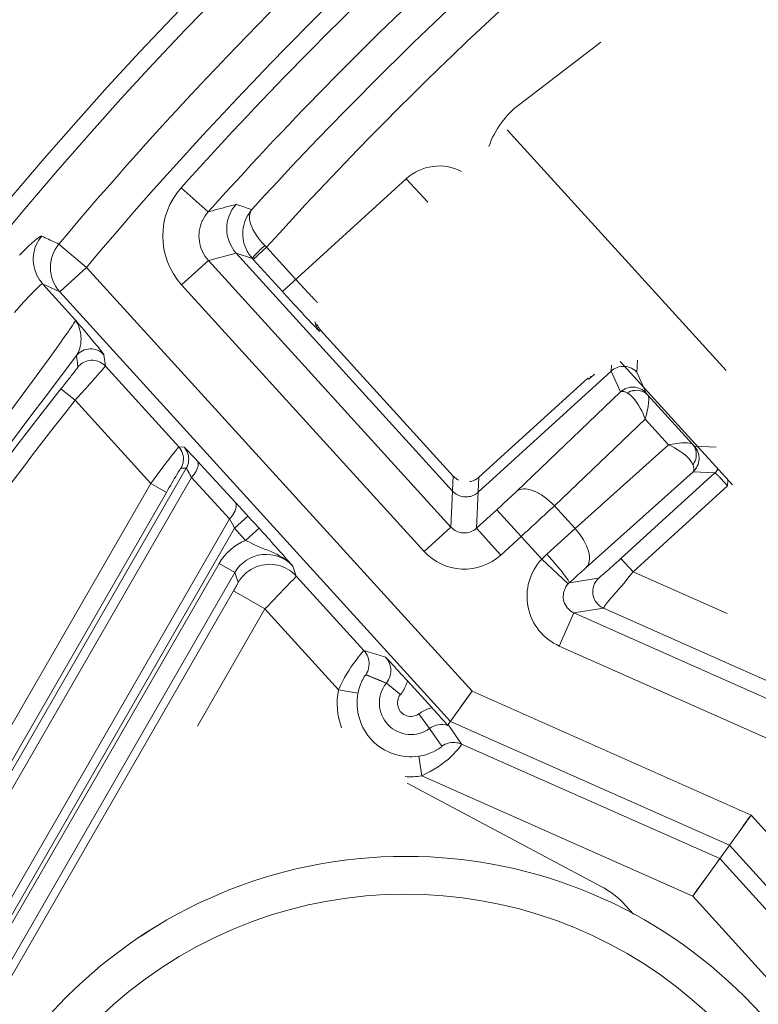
# Model space of a CAD drawing. Header units: inches. Extents: x 0 to 210, y -297 to 0.
# Tile 27 of 76: x 83.26 to 87.34, y -193.72 to -188.28. Entities that reach past the tile are written whole.
import ezdxf

# ---------------------------------------------------------------- set-up
doc = ezdxf.new("R2010")
doc.units = ezdxf.units.IN
doc.header["$MEASUREMENT"] = 0
doc.layers.add('Lag 4', color=7, linetype='Continuous')

msp = doc.modelspace()

# ---------------------------------------------------------------- linework, layer by layer
at = {"layer": 'Lag 4', "color": 7, "lineweight": 9, "true_color": 0xffffff}
for points in [[(86.4744, -188.4063), (86.0246, -188.7491)], [(85.9577, -188.8889), (87.1678, -190.2184)], [(84.3053, -189.3424), (84.1564, -189.209)], [(84.7151, -189.7824), (85.3998, -189.1593)], [(85.3998, -189.1593), (85.5179, -189.2891)], [(84.3053, -189.3424), (84.3128, -189.3404), (84.3282, -189.3363), (84.3436, -189.3321), (84.359, -189.328), (84.3744, -189.3239), (84.3898, -189.3198), (84.4052, -189.3156), (84.4206, -189.3114), (84.4285, -189.3093), (84.4439, -189.3051), (84.4593, -189.3009)], [(84.4594, -189.3008), (84.4681, -189.3037), (84.4768, -189.3066), (84.4855, -189.3095), (84.4942, -189.3124), (84.5029, -189.3154), (84.5116, -189.3183), (84.5203, -189.3212), (84.529, -189.3241), (84.5377, -189.327), (84.5464, -189.3299)], [(84.3053, -189.3424), (84.2963, -189.3532), (84.288, -189.3648), (84.2804, -189.3772), (84.2737, -189.3902), (84.2724, -189.3929), (84.2668, -189.4065), (84.2622, -189.4204), (84.2585, -189.4345), (84.256, -189.4487), (84.2545, -189.4628), (84.254, -189.4767), (84.2545, -189.4907), (84.2562, -189.5048), (84.2588, -189.5189), (84.2625, -189.533), (84.2672, -189.5469), (84.273, -189.5604), (84.2743, -189.5632), (84.2811, -189.5761), (84.2887, -189.5884), (84.2971, -189.5999), (84.3061, -189.6106)], [(84.5464, -189.3299), (84.5373, -189.341), (84.529, -189.3527), (84.5224, -189.3635), (84.5157, -189.3764), (84.51, -189.3896), (84.5052, -189.4032), (84.5014, -189.4172), (84.4987, -189.4314), (84.4969, -189.4456), (84.4962, -189.4601), (84.4965, -189.4747), (84.4978, -189.4892), (84.4982, -189.4916), (84.5007, -189.506), (84.5043, -189.5201), (84.5089, -189.5339), (84.5144, -189.5473), (84.5209, -189.5604), (84.5234, -189.5648), (84.5312, -189.5772), (84.5398, -189.589), (84.5491, -189.6)], [(84.5465, -189.3298), (84.5425, -189.3355), (84.5392, -189.342), (84.5365, -189.3495), (84.5346, -189.3578), (84.5338, -189.3642), (84.5334, -189.3735), (84.5341, -189.3832), (84.5358, -189.3936), (84.5387, -189.4048), (84.541, -189.412), (84.5462, -189.4256), (84.5526, -189.4395), (84.5602, -189.4538), (84.5694, -189.4686), (84.5698, -189.4693), (84.5807, -189.485), (84.5926, -189.5003), (84.6055, -189.5151), (84.6178, -189.528)], [(83.2633, -189.5808), (83.3113, -189.5331), (83.3142, -189.5302), (83.3474, -189.5001), (83.3559, -189.493), (83.3717, -189.4817), (83.3797, -189.4775), (83.3804, -189.4772), (83.3851, -189.4764)], [(83.3851, -189.4764), (83.3763, -189.4877), (83.3682, -189.4997), (83.3616, -189.5113), (83.3553, -189.5244), (83.3499, -189.5378), (83.3455, -189.5516), (83.3447, -189.5548), (83.3416, -189.5688), (83.3395, -189.583), (83.3384, -189.5972), (83.3384, -189.6113), (83.3395, -189.6254), (83.3415, -189.6395), (83.3447, -189.6537), (83.3489, -189.6678), (83.3541, -189.6817), (83.3543, -189.6822), (83.3588, -189.6923), (83.3657, -189.7053), (83.3732, -189.7175), (83.3815, -189.7289), (83.3903, -189.7394)], [(83.3851, -189.4764), (83.3946, -189.4807), (83.4041, -189.4851), (83.4135, -189.4895), (83.423, -189.4939), (83.4325, -189.4983), (83.4419, -189.5027), (83.4514, -189.5071), (83.4609, -189.5115), (83.4704, -189.5159), (83.4799, -189.5203)], [(83.6328, -189.6489), (83.4799, -189.5203)], [(84.5491, -189.6), (84.549, -189.599), (84.5498, -189.5976), (84.5531, -189.5928), (84.5582, -189.5867), (84.5591, -189.5857), (84.5608, -189.5838), (84.5676, -189.5765), (84.5715, -189.5724), (84.5786, -189.5653), (84.584, -189.5599), (84.5912, -189.553), (84.5959, -189.5484), (84.6032, -189.5416), (84.6105, -189.5347), (84.6178, -189.528)], [(84.6178, -189.528), (84.6188, -189.529), (84.6198, -189.53), (84.6208, -189.5309), (84.6218, -189.5319), (84.6228, -189.5329), (84.6238, -189.5339), (84.6248, -189.5349), (84.6258, -189.5359), (84.6268, -189.5369), (84.6277, -189.5378)], [(84.4594, -189.5699), (84.306, -189.6105)], [(84.4594, -189.5699), (85.6552, -190.8841)], [(84.5491, -189.6), (84.4594, -189.5699)], [(84.5538, -189.6051), (84.6277, -189.5378)], [(84.6277, -189.5378), (84.789, -189.7151)], [(84.1582, -189.745), (84.306, -189.6105)], [(85.6458, -191.0829), (84.306, -189.6105)], [(84.5538, -189.6051), (84.5533, -189.6046), (84.5528, -189.6041), (84.5524, -189.6036), (84.5519, -189.6031), (84.5514, -189.6025), (84.5509, -189.602), (84.5505, -189.6015), (84.55, -189.601), (84.5495, -189.6005), (84.5491, -189.6)], [(84.5538, -189.6051), (84.7151, -189.7824)], [(83.4849, -189.7835), (83.6328, -189.6489)], [(83.6328, -189.6489), (85.7632, -191.9901)], [(83.2341, -189.8979), (83.2851, -189.8416), (83.3265, -189.7974), (83.358, -189.7655), (83.3699, -189.7542), (83.3792, -189.7461), (83.3858, -189.7411), (83.3865, -189.7407), (83.3898, -189.7394)], [(83.3903, -189.7394), (83.3903, -189.7394), (83.3902, -189.7394), (83.3902, -189.7394), (83.3901, -189.7394), (83.3901, -189.7394), (83.39, -189.7394), (83.39, -189.7394), (83.39, -189.7394), (83.3899, -189.7394), (83.3898, -189.7394), (83.3898, -189.7394)], [(83.3903, -189.7394), (83.5706, -189.9384)], [(83.4849, -189.7835), (83.3903, -189.7394)], [(85.498, -191.2174), (84.1582, -189.7449)], [(84.8239, -189.7533), (84.8286, -189.7583), (84.8347, -189.7649), (84.8407, -189.7715), (84.8422, -189.773), (84.8483, -189.7796), (84.8544, -189.7862), (84.8605, -189.7927), (84.8667, -189.7993), (84.8728, -189.8058), (84.879, -189.8124), (84.8851, -189.8189)], [(83.4849, -189.7835), (85.6436, -192.1559)], [(84.8851, -189.8189), (84.8871, -189.821), (84.8895, -189.8235), (84.8919, -189.826), (84.8922, -189.8263), (84.8946, -189.8288), (84.8969, -189.8313), (84.8993, -189.8337), (84.9017, -189.8362), (84.9041, -189.8386), (84.9065, -189.8411), (84.9089, -189.8435)], [(84.8254, -189.9027), (84.8263, -189.9036), (84.8272, -189.9045), (84.828, -189.9055), (84.8289, -189.9064), (84.8298, -189.9074), (84.8306, -189.9083), (84.8315, -189.9092), (84.8324, -189.9102), (84.8333, -189.9111), (84.8341, -189.912)], [(83.5716, -189.94), (83.5714, -189.9424), (83.5702, -189.9454), (83.5697, -189.9465), (83.5632, -189.9578), (83.5549, -189.9706), (83.5525, -189.9741), (83.551, -189.9764), (83.5378, -189.9955), (83.5325, -190.003), (83.5192, -190.0221), (83.5102, -190.0348), (83.4969, -190.0537), (83.4952, -190.0561), (83.4817, -190.075), (83.4682, -190.0939), (83.4547, -190.1128), (83.4411, -190.1316)], [(83.5735, -189.9419), (83.5734, -189.9418), (83.5731, -189.9415), (83.5729, -189.9412), (83.5726, -189.9408), (83.5723, -189.9405), (83.5721, -189.9402), (83.5718, -189.9398), (83.5715, -189.9395), (83.5712, -189.9391), (83.5709, -189.9388), (83.5706, -189.9384)], [(83.5775, -190.1361), (83.5831, -190.1273), (83.5881, -190.1175), (83.5924, -190.1066), (83.5961, -190.0948), (83.5984, -190.0854), (83.6007, -190.0718), (83.602, -190.0578), (83.6024, -190.0434), (83.6018, -190.0299), (83.6014, -190.0242), (83.5995, -190.0094), (83.5967, -189.9955), (83.5931, -189.9826), (83.5888, -189.9705), (83.5838, -189.9594), (83.5781, -189.9493), (83.5718, -189.9401)], [(83.7292, -190.1317), (83.7286, -190.1301), (83.7278, -190.129), (83.7242, -190.1238), (83.7189, -190.1168), (83.712, -190.108), (83.7102, -190.1058), (83.6948, -190.0867), (83.6895, -190.0803), (83.6739, -190.0614), (83.6664, -190.0524), (83.6506, -190.0336), (83.6417, -190.0229), (83.6259, -190.004), (83.621, -189.9982), (83.6051, -189.9795), (83.5893, -189.9607), (83.5735, -189.9419)], [(84.8765, -189.9574), (84.879, -189.96), (84.8817, -189.9629), (84.8844, -189.9657), (84.8846, -189.9659), (84.8873, -189.9688), (84.89, -189.9717), (84.8928, -189.9745), (84.8955, -189.9773), (84.8982, -189.9802), (84.901, -189.983), (84.9037, -189.9858)], [(84.9022, -189.9728), (84.9013, -189.9707), (84.9005, -189.9685), (84.8997, -189.9663), (84.899, -189.9641), (84.8983, -189.9619), (84.8977, -189.9597), (84.8971, -189.9574), (84.8965, -189.9552), (84.896, -189.9529), (84.8956, -189.9506)], [(84.9201, -190.0015), (84.9192, -190.0005), (84.917, -189.9979), (84.9149, -189.9952), (84.9137, -189.9936), (84.9118, -189.9908), (84.9099, -189.9879), (84.9082, -189.985), (84.9065, -189.982), (84.905, -189.979), (84.9035, -189.9759), (84.9022, -189.9728)], [(84.9037, -189.9858), (84.9042, -189.9864), (84.9058, -189.988), (84.9074, -189.9896), (84.909, -189.9912), (84.9106, -189.9928), (84.9108, -189.993), (84.9124, -189.9947), (84.914, -189.9964), (84.9156, -189.9978), (84.917, -189.9989), (84.9188, -190.0007), (84.9195, -190.0014), (84.9201, -190.0015)], [(84.9201, -190.0015), (84.9263, -189.9959)], [(84.9263, -189.9959), (85.6591, -190.8012)], [(83.4411, -190.1316), (83.3338, -190.2782), (83.2773, -190.3547), (83.2309, -190.4175), (83.0621, -190.6472), (83.0028, -190.7287), (82.8452, -190.9481), (82.6948, -191.1613), (82.551, -191.3693), (82.4092, -191.5786), (82.2657, -191.7948), (82.1201, -192.0184), (82.0597, -192.1124), (81.9104, -192.3478), (81.8628, -192.4234), (81.8166, -192.4971), (81.7135, -192.6603)], [(83.7292, -190.1317), (83.7371, -190.1946)], [(83.5775, -190.1361), (83.3981, -190.3723), (83.3309, -190.4613), (83.1645, -190.684), (83.0715, -190.8104), (82.9138, -191.0278), (82.7614, -191.2424), (82.614, -191.4543), (82.4687, -191.6676), (82.3223, -191.8871), (82.1746, -192.1132), (82.0927, -192.2405), (81.9423, -192.4778), (81.888, -192.5645), (81.8857, -192.5681), (81.7367, -192.8069)], [(83.5853, -190.1992), (83.5845, -190.1929), (83.5837, -190.1866), (83.583, -190.1803), (83.5822, -190.174), (83.5814, -190.1677), (83.5806, -190.1614), (83.5798, -190.1551), (83.579, -190.1488), (83.5782, -190.1425), (83.5774, -190.1362)], [(83.7371, -190.1946), (83.7301, -190.1877), (83.7222, -190.1813), (83.7135, -190.1757), (83.7078, -190.1726), (83.6983, -190.1685), (83.6885, -190.1653), (83.6787, -190.1632), (83.6689, -190.1621), (83.6591, -190.1621), (83.649, -190.1631), (83.6389, -190.1651), (83.629, -190.1682), (83.6207, -190.1716), (83.6115, -190.1764), (83.6031, -190.182), (83.5956, -190.1882)], [(86.5819, -190.169), (87.2017, -190.8499)], [(86.6763, -190.161), (86.6732, -190.2281)], [(83.5158, -190.2899), (83.5224, -190.2815), (83.5295, -190.2725), (83.5366, -190.2635), (83.5436, -190.2545), (83.5486, -190.2481), (83.5556, -190.2391), (83.5589, -190.2348), (83.5659, -190.2258), (83.5672, -190.224), (83.5742, -190.2149), (83.576, -190.2126), (83.5803, -190.2067), (83.5816, -190.2047), (83.584, -190.2014), (83.585, -190.2003), (83.5853, -190.1992)], [(83.6508, -190.2929), (83.6514, -190.2922), (83.6601, -190.2824), (83.6689, -190.2727), (83.6776, -190.2629), (83.6863, -190.2532), (83.6924, -190.2463), (83.7011, -190.2365), (83.705, -190.2321), (83.7137, -190.2223), (83.7151, -190.2206), (83.7237, -190.2108), (83.7256, -190.2087), (83.731, -190.2023), (83.7326, -190.2003), (83.7355, -190.1968), (83.7365, -190.1958), (83.7371, -190.1946)], [(84.1423, -190.64), (83.7371, -190.1946)], [(85.7964, -190.8907), (86.5319, -190.2214)], [(86.5319, -190.2214), (86.5334, -190.1898)], [(86.5834, -190.3362), (86.5319, -190.2214)], [(86.6732, -190.2281), (86.6662, -190.2212), (86.6583, -190.2148), (86.6496, -190.2092), (86.643, -190.2057), (86.6334, -190.2016), (86.6236, -190.1985), (86.6137, -190.1965), (86.604, -190.1955), (86.5941, -190.1956), (86.5841, -190.1966), (86.5741, -190.1988), (86.5642, -190.2019), (86.5572, -190.2048), (86.548, -190.2096), (86.5396, -190.2152), (86.532, -190.2214)], [(86.6732, -190.2281), (86.7246, -190.3428)], [(85.8003, -190.8079), (86.4018, -190.2605)], [(86.4026, -190.2613), (86.4075, -190.2667)], [(83.4917, -190.3203), (83.5701, -190.3825)], [(86.0095, -190.8848), (86.5834, -190.3362)], [(86.7246, -190.3428), (86.7176, -190.3359), (86.7097, -190.3296), (86.701, -190.324), (86.6944, -190.3204), (86.6848, -190.3164), (86.675, -190.3133), (86.6651, -190.3113), (86.6554, -190.3103), (86.6455, -190.3104), (86.6355, -190.3114), (86.6255, -190.3136), (86.6156, -190.3168), (86.6086, -190.3196), (86.5995, -190.3244), (86.591, -190.33), (86.5834, -190.3362)], [(86.6199, -190.3418), (86.6194, -190.3415), (86.6159, -190.34), (86.6125, -190.3385), (86.609, -190.3371), (86.6054, -190.336), (86.6017, -190.335), (86.5978, -190.3343), (86.5943, -190.334), (86.5904, -190.334), (86.5866, -190.3347), (86.5834, -190.3362)], [(86.6199, -190.3418), (86.6289, -190.3372), (86.6387, -190.3335), (86.6491, -190.3306), (86.6504, -190.3303), (86.6538, -190.3296), (86.6639, -190.3282), (86.6735, -190.3279), (86.6827, -190.3285), (86.6919, -190.3302), (86.7011, -190.333), (86.7038, -190.334), (86.7125, -190.338), (86.7205, -190.3427), (86.7276, -190.3482), (86.7339, -190.3542)], [(86.719, -190.4864), (86.7146, -190.4741), (86.7079, -190.4576), (86.7003, -190.4414), (86.692, -190.4256), (86.6829, -190.4102), (86.673, -190.3954), (86.666, -190.3858), (86.6561, -190.3736), (86.6462, -190.3628), (86.6445, -190.361), (86.6359, -190.3531), (86.6278, -190.3468), (86.6199, -190.3418)], [(86.7246, -190.3428), (86.7253, -190.344), (86.7262, -190.3452), (86.7272, -190.3463), (86.7272, -190.3463), (86.7282, -190.3474), (86.7292, -190.3485), (86.7301, -190.3497), (86.731, -190.3508), (86.732, -190.3519), (86.7329, -190.3531), (86.7339, -190.3542)], [(83.9878, -190.8416), (83.5701, -190.3825)], [(86.719, -190.4864), (86.7208, -190.4799), (86.7245, -190.4669), (86.7279, -190.4538), (86.731, -190.4406), (86.7337, -190.4281), (86.7361, -190.4147), (86.7379, -190.4014), (86.7386, -190.3949), (86.7393, -190.3828), (86.7391, -190.3718), (86.7387, -190.3675), (86.7377, -190.362), (86.7361, -190.3576), (86.7339, -190.3542)], [(86.9812, -190.626), (86.7339, -190.3542)], [(86.719, -190.4864), (86.2179, -190.9653)], [(86.719, -190.4864), (86.849, -190.6293)], [(86.849, -190.6293), (86.8555, -190.628), (86.8687, -190.6254), (86.8819, -190.623), (86.8952, -190.621), (86.9077, -190.6195), (86.9211, -190.6182), (86.9345, -190.6174), (86.9421, -190.6173), (86.9536, -190.6177), (86.964, -190.6189), (86.9681, -190.6197), (86.9736, -190.6213), (86.9779, -190.6234), (86.9812, -190.626)], [(84.1423, -190.64), (84.1416, -190.6405), (84.1412, -190.641), (84.139, -190.6436), (84.1386, -190.644), (84.1348, -190.6487), (84.1346, -190.649), (84.1292, -190.6557), (84.1225, -190.6643), (84.1145, -190.6746), (84.1106, -190.6797), (84.0951, -190.6998), (84.0872, -190.7102), (84.0718, -190.7304), (84.0608, -190.7448), (84.0455, -190.7651), (84.0324, -190.7824), (84.0171, -190.8027), (84.0031, -190.8213), (83.9878, -190.8416)], [(84.1423, -190.64), (84.1715, -190.6412)], [(84.155, -190.7572), (84.1595, -190.7483), (84.1632, -190.7388), (84.1634, -190.7383), (84.1661, -190.7283), (84.1677, -190.7182), (84.1683, -190.7081), (84.1679, -190.6981), (84.1665, -190.6882), (84.164, -190.6783), (84.1605, -190.6686), (84.1591, -190.6653), (84.1543, -190.6562), (84.1486, -190.6477), (84.1423, -190.64)], [(84.1715, -190.6412), (84.1778, -190.649), (84.1835, -190.6575), (84.1883, -190.6666), (84.1894, -190.6692), (84.193, -190.6789), (84.1955, -190.6887), (84.1971, -190.6986), (84.1975, -190.7085), (84.197, -190.7187), (84.1954, -190.7289), (84.1928, -190.7389), (84.1924, -190.7401), (84.1887, -190.7496), (84.1842, -190.7585)], [(84.2434, -190.7167), (84.2433, -190.7166), (84.2362, -190.7089), (84.2291, -190.7013), (84.222, -190.6937), (84.2149, -190.686), (84.2134, -190.6845), (84.2064, -190.6768), (84.1992, -190.6692), (84.192, -190.6617), (84.192, -190.6617), (84.1847, -190.6543), (84.1775, -190.6467), (84.1747, -190.6438), (84.1715, -190.6412)], [(86.849, -190.6293), (86.3328, -191.0915)], [(86.9836, -190.7399), (86.9795, -190.731), (86.9742, -190.722), (86.9678, -190.7129), (86.96, -190.7037), (86.9507, -190.6943), (86.9396, -190.6845), (86.936, -190.6815), (86.9219, -190.6708), (86.911, -190.6633), (86.8961, -190.6538), (86.8808, -190.6451), (86.8651, -190.6368), (86.849, -190.6293)], [(86.9836, -190.7399), (86.9858, -190.7366), (86.991, -190.7273), (86.9953, -190.7177), (86.9985, -190.7079), (87.0007, -190.6981), (87.0019, -190.6884), (87.002, -190.6789), (87.0011, -190.6694), (86.9991, -190.6599), (86.9985, -190.6579), (86.9954, -190.6489), (86.9914, -190.6405), (86.9866, -190.6328), (86.9812, -190.626)], [(86.9812, -190.626), (86.9814, -190.6262), (86.9824, -190.6272), (86.9834, -190.6283), (86.9844, -190.6293), (86.9854, -190.6303), (86.9855, -190.6304), (86.9865, -190.6315), (86.9875, -190.6325), (86.9885, -190.6335), (86.9895, -190.6343), (86.9905, -190.6354), (86.9908, -190.6356), (86.9914, -190.636)], [(86.9848, -190.7773), (86.9917, -190.7703), (86.998, -190.7624), (87.0037, -190.7537), (87.0072, -190.7471), (87.0113, -190.7375), (87.0143, -190.7277), (87.0164, -190.7178), (87.0173, -190.708), (87.0173, -190.6982), (87.0162, -190.6882), (87.0141, -190.6781), (87.0109, -190.6682), (87.008, -190.6613), (87.0032, -190.6521), (86.9977, -190.6436), (86.9914, -190.636)], [(86.9914, -190.636), (87.1119, -190.6417)], [(84.2127, -190.809), (84.214, -190.8076), (84.2208, -190.7998), (84.227, -190.7916), (84.2328, -190.7832), (84.2335, -190.7822), (84.2387, -190.7736), (84.243, -190.7649), (84.2463, -190.7563), (84.2475, -190.7521), (84.2491, -190.7441), (84.2497, -190.7369), (84.2493, -190.7306), (84.2481, -190.7252), (84.2461, -190.7206), (84.2434, -190.7167)], [(84.2434, -190.7167), (84.4542, -190.9448)], [(84.1842, -190.7585), (82.6934, -193.3409)], [(84.155, -190.7572), (84.1545, -190.7576), (84.1543, -190.7579), (84.1528, -190.76), (84.1506, -190.7633), (84.1477, -190.7679), (84.1399, -190.7804), (84.1379, -190.7838), (84.1298, -190.7972), (84.1257, -190.8041), (84.1177, -190.8176), (84.112, -190.8272), (84.1041, -190.8407), (84.098, -190.8509), (84.0902, -190.8645), (84.0823, -190.878), (84.0744, -190.8916)], [(84.1842, -190.7585), (84.155, -190.7572)], [(84.2127, -190.809), (84.2127, -190.8089), (84.2099, -190.8037), (84.2072, -190.7986), (84.2044, -190.7935), (84.2016, -190.7884), (84.1997, -190.7849), (84.1969, -190.7798), (84.1956, -190.7775), (84.1928, -190.7724), (84.1922, -190.7715), (84.1893, -190.7665), (84.189, -190.7659), (84.1867, -190.7621), (84.1865, -190.7617), (84.185, -190.7594), (84.1847, -190.7588), (84.1842, -190.7585)], [(86.9848, -190.7773), (86.3934, -191.3067)], [(87.1052, -190.783), (86.5855, -191.2559)], [(86.9848, -190.7773), (86.9868, -190.7745), (86.9881, -190.771), (86.9888, -190.7673), (86.989, -190.7633), (86.9889, -190.7624), (86.9886, -190.7585), (86.988, -190.7546), (86.9872, -190.7509), (86.9861, -190.7472), (86.9849, -190.7436), (86.9836, -190.7399)], [(87.1052, -190.783), (86.9848, -190.7773)], [(87.1221, -190.7624), (87.1212, -190.7638), (87.1198, -190.766), (87.1183, -190.7682), (87.1176, -190.769), (87.116, -190.7712), (87.1144, -190.7733), (87.1126, -190.7753), (87.1109, -190.7773), (87.109, -190.7793), (87.1071, -190.7811), (87.1052, -190.783)], [(87.1311, -190.8083), (87.1308, -190.808), (87.1283, -190.8054), (87.1258, -190.8027), (87.1233, -190.8001), (87.1207, -190.7975), (87.1204, -190.7972), (87.1179, -190.7946), (87.1153, -190.792), (87.1127, -190.7895), (87.1124, -190.7891), (87.1097, -190.7866), (87.1075, -190.7846), (87.1059, -190.7833), (87.1058, -190.7832), (87.1052, -190.783)], [(82.5436, -193.3435), (83.9878, -190.8416)], [(82.7356, -193.3679), (84.2127, -190.809)], [(83.9878, -190.8416), (84.0744, -190.8916)], [(84.4235, -191.0371), (84.2127, -190.809)], [(85.6458, -191.0829), (85.6591, -190.8012)], [(85.8003, -190.8079), (85.7961, -190.8115), (85.7917, -190.8148), (85.7871, -190.818), (85.7822, -190.8208), (85.7773, -190.8235), (85.7722, -190.8258), (85.7669, -190.8279), (85.7617, -190.8297), (85.7563, -190.8311), (85.7509, -190.8323)], [(85.8003, -190.8079), (85.787, -191.0895)], [(87.1745, -190.8551), (87.1715, -190.8518), (87.1672, -190.8471), (87.1629, -190.8424), (87.1616, -190.8409), (87.1573, -190.8363), (87.153, -190.8316), (87.1486, -190.8269), (87.1443, -190.8222), (87.1399, -190.8176), (87.1355, -190.8129), (87.1311, -190.8083)], [(87.1758, -190.8217), (87.1757, -190.825), (87.1756, -190.8283), (87.1755, -190.8317), (87.1754, -190.835), (87.1753, -190.8384), (87.1751, -190.8417), (87.175, -190.845), (87.1749, -190.8484), (87.1747, -190.8517), (87.1745, -190.8551)], [(82.6802, -193.3069), (84.0744, -190.8916)], [(85.6552, -190.8841), (85.6613, -190.8902), (85.6679, -190.8958), (85.675, -190.9008), (85.6826, -190.9052), (85.6905, -190.9089), (85.6905, -190.909), (85.6987, -190.912), (85.7072, -190.9143), (85.7158, -190.9158), (85.7244, -190.9166), (85.7331, -190.9167)], [(85.7331, -190.9167), (85.7399, -190.9161), (85.7468, -190.9151), (85.7536, -190.9136), (85.7604, -190.9116), (85.767, -190.9091), (85.7734, -190.9062), (85.7796, -190.9029), (85.7855, -190.8992), (85.7911, -190.8951), (85.7964, -190.8907)], [(85.8997, -190.987), (85.9065, -190.9808), (85.9175, -190.9707), (85.9286, -190.9606), (85.9329, -190.9566), (85.9439, -190.9464), (85.9549, -190.9362), (85.9659, -190.926), (85.9768, -190.9157), (85.9877, -190.9054), (85.9986, -190.8951), (86.0095, -190.8848)], [(86.2179, -190.9653), (86.2062, -190.9533), (86.1915, -190.9397), (86.1765, -190.9272), (86.1612, -190.9158), (86.1462, -190.9058), (86.1313, -190.897), (86.1296, -190.896), (86.1155, -190.889), (86.102, -190.8832), (86.0994, -190.8822), (86.0865, -190.878), (86.0741, -190.8749), (86.0687, -190.8739), (86.0584, -190.8726), (86.0488, -190.8724), (86.047, -190.8724), (86.0379, -190.8733), (86.0295, -190.8751), (86.0219, -190.8776), (86.0153, -190.8809), (86.0095, -190.8848)], [(87.1745, -190.8551), (86.6528, -191.3298)], [(84.4542, -190.9448), (84.4569, -190.9487), (84.4589, -190.9533), (84.4601, -190.9588), (84.4605, -190.965), (84.4599, -190.9722), (84.4583, -190.9802), (84.4568, -190.9851), (84.4535, -190.9938), (84.4491, -191.0025), (84.4486, -191.0033), (84.4433, -191.0119), (84.4426, -191.013), (84.4367, -191.0213), (84.4303, -191.0294), (84.4235, -191.0371)], [(84.4618, -190.953), (84.461, -190.9522), (84.4603, -190.9514), (84.4595, -190.9506), (84.4587, -190.9497), (84.458, -190.9489), (84.4572, -190.9481), (84.4565, -190.9473), (84.4557, -190.9465), (84.4549, -190.9456), (84.4542, -190.9448)], [(85.8997, -190.987), (85.787, -191.0895)], [(85.8997, -190.987), (86.1481, -191.26)], [(86.3328, -191.0915), (86.2179, -190.9653)], [(84.4235, -191.0371), (82.9912, -193.5183)], [(84.4511, -191.0894), (84.525, -191.0221)], [(84.5859, -191.089), (84.525, -191.0221)], [(82.9844, -193.6302), (84.4511, -191.0894)], [(84.5119, -191.1563), (84.4511, -191.0894)], [(84.5859, -191.089), (84.5119, -191.1563)], [(85.6458, -191.0829), (85.498, -191.2174)], [(85.6458, -191.0829), (85.6528, -191.0898), (85.6607, -191.0962), (85.6693, -191.1019), (85.6762, -191.1055), (85.6857, -191.1096), (85.6955, -191.1127), (85.7053, -191.1147), (85.715, -191.1157), (85.7248, -191.1156), (85.7348, -191.1145), (85.7448, -191.1124), (85.7546, -191.1092), (85.7618, -191.1062), (85.771, -191.1014), (85.7794, -191.0958), (85.787, -191.0895)], [(85.9215, -191.2373), (85.787, -191.0895)], [(86.3328, -191.0915), (86.1761, -191.2333)], [(86.3934, -191.3067), (86.398, -191.3016), (86.4021, -191.2956), (86.4056, -191.2886), (86.4084, -191.2807), (86.4104, -191.272), (86.4108, -191.2694), (86.4116, -191.2602), (86.4115, -191.2502), (86.411, -191.244), (86.4092, -191.2317), (86.4063, -191.2187), (86.4054, -191.2155), (86.401, -191.2015), (86.3954, -191.1871), (86.3885, -191.1722), (86.3802, -191.1567), (86.3781, -191.1531), (86.3678, -191.1367), (86.3566, -191.1206), (86.3443, -191.1048), (86.3328, -191.0915)], [(84.7735, -191.2993), (84.7704, -191.2959), (84.7587, -191.284), (84.7466, -191.2733), (84.734, -191.2633), (84.7197, -191.2535), (84.7164, -191.2513), (84.6999, -191.2413), (84.6843, -191.2328), (84.6677, -191.2245), (84.6511, -191.2172), (84.6341, -191.2107), (84.6162, -191.2042), (84.5909, -191.1943), (84.5817, -191.1903), (84.5564, -191.179), (84.5469, -191.1744), (84.5326, -191.1673), (84.5119, -191.1563)], [(86.0342, -191.1348), (85.9215, -191.2373)], [(86.2937, -191.3971), (86.1481, -191.26)], [(86.2993, -191.3917), (86.2997, -191.3903), (86.2993, -191.3884), (86.2988, -191.387), (86.2949, -191.3794), (86.2934, -191.3769), (86.2864, -191.3662), (86.2828, -191.3611), (86.2794, -191.3563), (86.2672, -191.3403), (86.26, -191.3311), (86.2473, -191.3154), (86.2374, -191.3035), (86.2244, -191.2881), (86.2162, -191.2786), (86.203, -191.2634), (86.1896, -191.2483), (86.1761, -191.2333)], [(86.4622, -191.3653), (86.4631, -191.3648), (86.4632, -191.3646), (86.4655, -191.3629), (86.4689, -191.36), (86.4734, -191.3562), (86.4854, -191.3457), (86.4886, -191.3429), (86.501, -191.332), (86.5073, -191.3264), (86.5196, -191.3154), (86.5281, -191.3078), (86.5404, -191.2967), (86.5489, -191.2891), (86.5611, -191.278), (86.5733, -191.2669), (86.5855, -191.2559)], [(86.6528, -191.3298), (86.5855, -191.2559)], [(83.0546, -193.5553), (84.3659, -191.2838)], [(84.3659, -191.2838), (84.4524, -191.3338)], [(84.6161, -191.2907), (84.602, -191.2932), (84.5879, -191.2968), (84.5792, -191.2996), (84.5656, -191.3048), (84.5524, -191.311), (84.5398, -191.3181), (84.5279, -191.3259), (84.5166, -191.3346), (84.5059, -191.3441), (84.4958, -191.3545), (84.4865, -191.3656), (84.4786, -191.3764), (84.471, -191.3886)], [(84.792, -191.354), (84.782, -191.3437), (84.7712, -191.3342), (84.7672, -191.331), (84.7554, -191.3225), (84.7431, -191.3149), (84.7303, -191.3082), (84.7172, -191.3025), (84.7038, -191.2978), (84.6898, -191.294), (84.6755, -191.2912), (84.6734, -191.2909), (84.659, -191.2893), (84.6445, -191.2887), (84.6302, -191.2892), (84.6161, -191.2907)], [(84.7735, -191.2993), (84.792, -191.354)], [(86.6528, -191.3298), (86.6408, -191.3448), (86.6245, -191.365), (86.608, -191.385), (86.5914, -191.4049), (86.5794, -191.4189), (86.5624, -191.4385), (86.5535, -191.4486), (86.5364, -191.4681), (86.5303, -191.4752), (86.5154, -191.4934), (86.5121, -191.4976), (86.5006, -191.5131), (86.4956, -191.5204), (86.492, -191.5259), (86.4898, -191.5293), (86.4897, -191.5294), (86.489, -191.5306)], [(86.6528, -191.3298), (87.172, -191.5599)], [(83.1412, -193.6053), (84.4524, -191.3338)], [(84.471, -191.3886), (84.4524, -191.3338)], [(84.7869, -191.3597), (84.7756, -191.3718), (84.7589, -191.3894), (84.7421, -191.4069), (84.7252, -191.4244), (84.7198, -191.43), (84.7029, -191.4475), (84.6861, -191.465), (84.6692, -191.4825), (84.6524, -191.5), (84.6356, -191.5175), (84.6188, -191.535)], [(84.792, -191.354), (84.7917, -191.3545), (84.7912, -191.3551), (84.7906, -191.3556), (84.7905, -191.3557), (84.79, -191.3563), (84.7894, -191.3569), (84.7889, -191.3574), (84.7884, -191.358), (84.7879, -191.3586), (84.7874, -191.3592), (84.7869, -191.3597)], [(85.1656, -191.7645), (84.792, -191.354)], [(86.2993, -191.3917), (86.4622, -191.3653)], [(84.4456, -191.4351), (82.7444, -194.3822)], [(84.4456, -191.4351), (84.4476, -191.4316), (84.4503, -191.427), (84.4529, -191.4224), (84.4555, -191.4178), (84.4561, -191.4168), (84.4587, -191.4122), (84.4612, -191.4075), (84.4638, -191.4029), (84.4644, -191.4018), (84.4669, -191.3971), (84.4692, -191.3927), (84.4693, -191.3925), (84.4706, -191.3898), (84.4708, -191.3894), (84.471, -191.3886)], [(84.4456, -191.4351), (84.6188, -191.535)], [(86.2937, -191.3971), (86.2875, -191.4044), (86.2819, -191.4127), (86.277, -191.4217), (86.2729, -191.4314), (86.2716, -191.4354), (86.2689, -191.4456), (86.2673, -191.4558), (86.2666, -191.466), (86.267, -191.4759), (86.2685, -191.4854), (86.2709, -191.4948), (86.2743, -191.5041), (86.2788, -191.5132), (86.2843, -191.522), (86.2908, -191.5303), (86.2936, -191.5335), (86.301, -191.5408), (86.3091, -191.5472), (86.3174, -191.5527), (86.326, -191.557)], [(84.6188, -191.535), (84.2455, -192.1817)], [(85.0246, -191.981), (84.6188, -191.535)], [(86.489, -191.5306), (86.326, -191.557)], [(86.489, -191.5306), (87.5887, -192.018)], [(86.245, -191.7399), (86.326, -191.557)], [(87.6778, -192.1561), (86.326, -191.557)], [(85.1656, -191.7645), (85.1648, -191.7649), (85.1643, -191.7655), (85.1619, -191.768), (85.1615, -191.7684), (85.1576, -191.7727), (85.1572, -191.7732), (85.1515, -191.7799), (85.1444, -191.7885), (85.1361, -191.799), (85.132, -191.8043), (85.1164, -191.825), (85.1086, -191.836), (85.0939, -191.8574), (85.0838, -191.8729), (85.0701, -191.895), (85.059, -191.9139), (85.0465, -191.9366), (85.0358, -191.9576), (85.0246, -191.981)], [(85.1771, -191.8974), (85.1823, -191.8883), (85.1866, -191.8785), (85.1887, -191.8727), (85.1916, -191.8622), (85.1934, -191.8516), (85.1942, -191.841), (85.1939, -191.8305), (85.1926, -191.8202), (85.1903, -191.8098), (85.1869, -191.7995), (85.1833, -191.791), (85.1782, -191.7814), (85.1722, -191.7726), (85.1656, -191.7645)], [(85.2855, -191.8017), (85.2735, -191.798), (85.2615, -191.7943), (85.2495, -191.7906), (85.2375, -191.7868), (85.2255, -191.7831), (85.2135, -191.7794), (85.2016, -191.7757), (85.1896, -191.772), (85.1776, -191.7682), (85.1656, -191.7645)], [(87.5582, -192.3218), (86.245, -191.7399)], [(85.2896, -191.945), (85.2958, -191.9366), (85.3012, -191.9274), (85.3057, -191.9176), (85.307, -191.9144), (85.3103, -191.9041), (85.3126, -191.8936), (85.3139, -191.883), (85.3141, -191.8726), (85.3133, -191.8623), (85.3114, -191.8518), (85.3085, -191.8415), (85.3046, -191.8313), (85.3032, -191.8282), (85.298, -191.8186), (85.2921, -191.8098), (85.2855, -191.8017)], [(85.4063, -191.9325), (85.3958, -191.9209), (85.3838, -191.9078), (85.3717, -191.8947), (85.3703, -191.8931), (85.3582, -191.88), (85.3461, -191.8669), (85.334, -191.8539), (85.3219, -191.8408), (85.3098, -191.8278), (85.2976, -191.8147), (85.2855, -191.8017)], [(85.1771, -191.8974), (85.1766, -191.8976), (85.1764, -191.8977), (85.1752, -191.8989), (85.1722, -191.9026), (85.1713, -191.9039), (85.1657, -191.9124), (85.1645, -191.9144), (85.159, -191.9244), (85.1565, -191.9295), (85.1517, -191.9398), (85.1485, -191.9475), (85.1444, -191.9581), (85.1411, -191.9678), (85.1379, -191.9787), (85.135, -191.9897), (85.1327, -192.0009)], [(85.289, -191.9458), (85.1765, -191.8983)], [(85.2144, -191.9131), (85.1895, -191.9027), (85.1771, -191.8974)], [(85.2644, -191.9342), (85.2393, -191.9237), (85.2144, -191.9131)], [(85.0246, -191.981), (85.1327, -192.0009)], [(85.2896, -191.945), (85.277, -191.9395), (85.2644, -191.9342)], [(85.3693, -192.0096), (85.2896, -191.945)], [(85.4063, -191.9325), (85.4037, -191.9409), (85.4008, -191.9492), (85.3975, -191.9574), (85.3939, -191.9655), (85.3899, -191.9734), (85.3856, -191.9812), (85.381, -191.9888), (85.3762, -191.9962), (85.371, -192.0034), (85.3656, -192.0103)], [(85.5407, -192.0802), (85.4063, -191.9325)], [(85.3656, -192.0103), (85.3611, -192.0167), (85.3573, -192.0239), (85.3542, -192.0318), (85.3521, -192.0403), (85.3509, -192.0491), (85.3508, -192.0512), (85.351, -192.06), (85.3521, -192.0687), (85.3543, -192.0772), (85.3575, -192.0855), (85.3575, -192.0855), (85.3617, -192.0933), (85.3666, -192.1006), (85.3724, -192.1071), (85.3788, -192.1128), (85.386, -192.1179), (85.3939, -192.1221), (85.3942, -192.1222), (85.4025, -192.1254), (85.4109, -192.1276), (85.4194, -192.1288), (85.4279, -192.1289), (85.4367, -192.128), (85.4454, -192.126), (85.4457, -192.1259), (85.4542, -192.1229), (85.462, -192.1191), (85.4692, -192.1144)], [(85.7632, -191.9901), (85.6317, -192.1724)], [(85.7632, -191.9901), (85.7474, -192.0117), (85.7035, -192.0729)], [(85.7632, -191.9901), (87.3048, -192.6733)], [(85.4692, -192.1144), (85.4756, -192.1098), (85.4823, -192.1055), (85.4891, -192.1014), (85.4962, -192.0975), (85.5033, -192.0939), (85.5106, -192.0906), (85.518, -192.0875), (85.5255, -192.0848), (85.533, -192.0823), (85.5407, -192.0802)], [(85.6286, -192.1789), (85.628, -192.1779), (85.6277, -192.1777), (85.6256, -192.1751), (85.6255, -192.1749), (85.6221, -192.171), (85.6179, -192.1663), (85.6167, -192.1649), (85.608, -192.155), (85.6052, -192.1519), (85.5964, -192.142), (85.5926, -192.1377), (85.5837, -192.1278), (85.5789, -192.1224), (85.57, -192.1126), (85.5673, -192.1096), (85.5584, -192.0997), (85.5496, -192.0899), (85.5407, -192.0802)], [(85.4676, -192.1123), (85.5286, -192.1948)], [(85.5283, -192.1946), (85.5965, -192.2935)], [(85.6286, -192.1789), (85.6289, -192.1782), (85.6291, -192.1775), (85.6293, -192.1768), (85.6296, -192.1762), (85.6299, -192.1755), (85.6302, -192.1749), (85.6305, -192.1742), (85.6309, -192.1736), (85.6313, -192.173), (85.6317, -192.1724)], [(85.6317, -192.1724), (85.7052, -192.2818)], [(85.6448, -192.1543), (85.6436, -192.1559)], [(85.6436, -192.1559), (87.1852, -192.839)], [(85.4685, -192.3487), (85.4799, -192.3467), (85.4937, -192.3437), (85.5073, -192.3399), (85.5208, -192.3355), (85.5303, -192.332), (85.5434, -192.3265), (85.5499, -192.3235), (85.5625, -192.3172), (85.5654, -192.3156), (85.5775, -192.3083), (85.5792, -192.3073), (85.5883, -192.3008), (85.592, -192.2978), (85.5946, -192.2955), (85.596, -192.2938), (85.5963, -192.2936), (85.5964, -192.2931)], [(85.7052, -192.2818), (85.7055, -192.2826), (85.7052, -192.2837), (85.7039, -192.2864), (85.703, -192.2877), (85.6986, -192.2936), (85.6923, -192.3016), (85.6876, -192.3073), (85.6742, -192.3229), (85.6601, -192.3378), (85.6484, -192.3493), (85.6319, -192.3642), (85.6149, -192.3781), (85.596, -192.3924), (85.5761, -192.4062), (85.5752, -192.4067), (85.5544, -192.4198), (85.5313, -192.4332), (85.5101, -192.4445), (85.4846, -192.4575)], [(85.5963, -192.2931), (85.6052, -192.2874), (85.6147, -192.2824), (85.6165, -192.2816), (85.6265, -192.2778), (85.6369, -192.275), (85.6473, -192.2732), (85.6578, -192.2724), (85.6685, -192.2727), (85.6792, -192.274), (85.685, -192.2751), (85.6953, -192.278), (85.7052, -192.2818)], [(87.1313, -192.9138), (85.7052, -192.2818)], [(85.4685, -192.3487), (85.4846, -192.4575)], [(86.9819, -193.121), (85.4846, -192.4575)], [(86.476, -193.0674), (85.4041, -192.4976)], [(86.9819, -193.121), (87.3048, -192.6733)], [(87.3048, -192.6733), (87.2892, -192.695)], [(87.3048, -192.6733), (90.4403, -196.1192)], [(87.2892, -192.695), (87.259, -192.7366)], [(87.1864, -192.8374), (87.1852, -192.839)], [(87.1852, -192.839), (90.2924, -196.2538)], [(87.1298, -192.9158), (87.1313, -192.9138)], [(88.1986, -194.0867), (87.1313, -192.9138)], [(86.9819, -193.121), (87.0015, -193.094), (87.0564, -193.0175)], [(87.8142, -194.0356), (86.9819, -193.121)], [(86.6543, -193.2198), (86.6111, -193.1723)]]:
    msp.add_lwpolyline(points, dxfattribs=at)
for points in [[(122.0343, -203.4452), (122.0343, -191.2949), (112.1846, -181.4452), (100.0343, -181.4452), (87.8841, -181.4452), (78.0343, -191.2949), (78.0343, -203.4452), (78.0343, -215.5955), (87.8841, -225.4452), (100.0343, -225.4452), (112.1846, -225.4452), (122.0343, -215.5955), (122.0343, -203.4452)], [(121.9357, -203.4452), (121.9357, -191.3494), (112.1301, -181.5438), (100.0343, -181.5438), (87.9385, -181.5438), (78.1329, -191.3494), (78.1329, -203.4452), (78.1329, -215.541), (87.9385, -225.3466), (100.0343, -225.3466), (112.1301, -225.3466), (121.9357, -215.541), (121.9357, -203.4452)], [(88.0465, -195.5513), (88.0465, -194.0877), (86.86, -192.9013), (85.3965, -192.9013), (83.9329, -192.9013), (82.7465, -194.0877), (82.7465, -195.5513), (82.7465, -197.0149), (83.9329, -198.2013), (85.3965, -198.2013), (86.86, -198.2013), (88.0465, -197.0149), (88.0465, -195.5513)]]:
    msp.add_open_spline(points, degree=3, knots=[0, 0, 0, 0, 1, 1, 1, 2, 2, 2, 3, 3, 3, 4, 4, 4, 4], dxfattribs=at)
for points in [[(87.2968, -185.9606), (85.8855, -186.9888), (84.6038, -188.184), (83.4799, -189.5203)], [(87.4145, -186.1222), (86.0162, -187.1408), (84.7464, -188.325), (83.6328, -189.6489)], [(86.9569, -186.6001), (85.9471, -187.384), (85.0098, -188.2572), (84.1564, -189.209)], [(87.0795, -186.758), (86.0792, -187.5346), (85.1507, -188.3996), (84.3053, -189.3424)], [(87.0431, -187.003), (86.149, -187.7095), (85.3141, -188.4876), (84.5465, -189.3298)], [(87.0845, -187.2255), (86.2042, -187.9283), (85.3826, -188.7017), (84.6277, -189.5378)], [(86.0246, -188.7491), (85.9468, -188.8084), (85.8881, -188.8892), (85.8558, -188.9815)], [(85.7047, -189.1188), (85.6046, -189.0674), (85.4831, -189.0836), (85.3998, -189.1593)], [(84.1564, -189.209), (84.0194, -189.3617), (84.0202, -189.5932), (84.1582, -189.7449)], [(84.4593, -189.3009), (84.3901, -189.3772), (84.3901, -189.4936), (84.4594, -189.5699)], [(83.4799, -189.5203), (83.4154, -189.5969), (83.4176, -189.7094), (83.4849, -189.7835)], [(84.789, -189.7151), (84.8006, -189.7279), (84.8123, -189.7406), (84.8239, -189.7533)], [(84.7151, -189.7824), (84.7326, -189.8017), (84.7502, -189.8209), (84.7678, -189.8401)], [(84.7678, -189.8401), (84.7869, -189.861), (84.8061, -189.8818), (84.8254, -189.9027)], [(84.8341, -189.912), (84.8482, -189.9272), (84.8623, -189.9423), (84.8765, -189.9574)], [(84.9062, -189.9625), (84.9086, -189.969), (84.9116, -189.9753), (84.9153, -189.9812)], [(84.9153, -189.9812), (84.9185, -189.9864), (84.9222, -189.9913), (84.9263, -189.9959)], [(83.6523, -190.0991), (83.6231, -190.1), (83.5958, -190.1135), (83.5774, -190.1362)], [(83.7292, -190.1317), (83.7096, -190.1101), (83.6815, -190.0982), (83.6523, -190.0991)], [(83.5956, -190.1882), (83.5919, -190.1916), (83.5884, -190.1953), (83.5853, -190.1992)], [(86.4075, -190.2667), (86.4183, -190.2574), (86.429, -190.2481), (86.4397, -190.2387)], [(83.4917, -190.3203), (83.4998, -190.3102), (83.5078, -190.3001), (83.5158, -190.2899)], [(83.5701, -190.3825), (83.597, -190.3527), (83.6239, -190.3228), (83.6508, -190.2929)], [(86.4075, -190.2667), (86.4128, -190.2619), (86.4174, -190.2563), (86.421, -190.25)], [(83.4917, -190.3203), (82.8693, -191.1048), (82.3035, -191.9326), (81.7985, -192.7974)], [(83.5701, -190.3825), (82.9506, -191.1632), (82.3874, -191.9871), (81.8849, -192.8478)], [(85.6591, -190.8012), (85.6632, -190.8057), (85.6677, -190.8098), (85.6726, -190.8135)], [(85.6726, -190.8135), (85.6782, -190.8178), (85.6843, -190.8215), (85.6908, -190.8245)], [(84.4848, -190.9781), (84.4771, -190.9697), (84.4695, -190.9614), (84.4618, -190.953)], [(84.525, -191.0221), (84.5116, -191.0074), (84.4982, -190.9927), (84.4848, -190.9781)], [(86.0342, -191.1348), (86.0958, -191.0787), (86.1571, -191.0222), (86.2179, -190.9653)], [(84.4511, -191.0894), (84.442, -191.0719), (84.4328, -191.0545), (84.4235, -191.0371)], [(84.7735, -191.2993), (84.7117, -191.2285), (84.6492, -191.1584), (84.5859, -191.089)], [(84.5119, -191.1563), (84.4504, -191.1815), (84.3991, -191.2263), (84.3659, -191.2838)], [(85.498, -191.2174), (85.5515, -191.2762), (85.6262, -191.3114), (85.7056, -191.3151)], [(84.6042, -191.235), (84.5407, -191.2418), (84.4843, -191.2785), (84.4524, -191.3338)], [(84.7735, -191.2993), (84.7306, -191.2521), (84.6677, -191.2282), (84.6042, -191.235)], [(85.7056, -191.3151), (85.785, -191.3188), (85.8627, -191.2909), (85.9215, -191.2373)], [(86.1481, -191.26), (86.0814, -191.3308), (86.0532, -191.4296), (86.0725, -191.525)], [(86.1761, -191.2333), (86.1666, -191.242), (86.1572, -191.2509), (86.1481, -191.26)], [(86.3934, -191.3067), (86.3619, -191.3349), (86.3305, -191.3632), (86.2993, -191.3917)], [(86.4622, -191.3653), (86.4372, -191.388), (86.4254, -191.4218), (86.4308, -191.4552)], [(86.2993, -191.3917), (86.2973, -191.3934), (86.2955, -191.3952), (86.2937, -191.3971)], [(86.4308, -191.4552), (86.4362, -191.4886), (86.4581, -191.5169), (86.489, -191.5306)], [(86.0725, -191.525), (86.0917, -191.6204), (86.1561, -191.7005), (86.245, -191.7399)], [(85.0246, -191.981), (85.0116, -192.0516), (85.0175, -192.1245), (85.0418, -192.1922)], [(85.2896, -191.945), (85.2344, -192.0132), (85.2384, -192.1118), (85.2991, -192.1752)], [(85.1327, -192.0009), (85.1154, -192.0952), (85.1446, -192.1921), (85.2112, -192.2611)], [(85.2991, -192.1752), (85.3597, -192.2385), (85.4581, -192.247), (85.5286, -192.1948)], [(85.6286, -192.1789), (85.5946, -192.1676), (85.5573, -192.1735), (85.5285, -192.1949)], [(85.2112, -192.2611), (85.2778, -192.3301), (85.3736, -192.3627), (85.4685, -192.3487)], [(85.3925, -192.4606), (85.4232, -192.463), (85.4541, -192.462), (85.4846, -192.4575)], [(87.2187, -193.9264), (86.4111, -193.0207), (85.0609, -192.8456), (84.049, -193.5154)], [(86.6111, -193.1723), (86.5724, -193.1298), (86.5267, -193.0943), (86.476, -193.0674)], [(84.0464, -193.271), (84.0083, -193.2936), (83.9708, -193.3171), (83.9339, -193.3415)], [(84.049, -193.5154), (83.037, -194.1852), (82.6706, -195.4965), (83.1888, -196.5938)]]:
    msp.add_open_spline(points, degree=3, dxfattribs=at)

doc.saveas('drawing.dxf')
